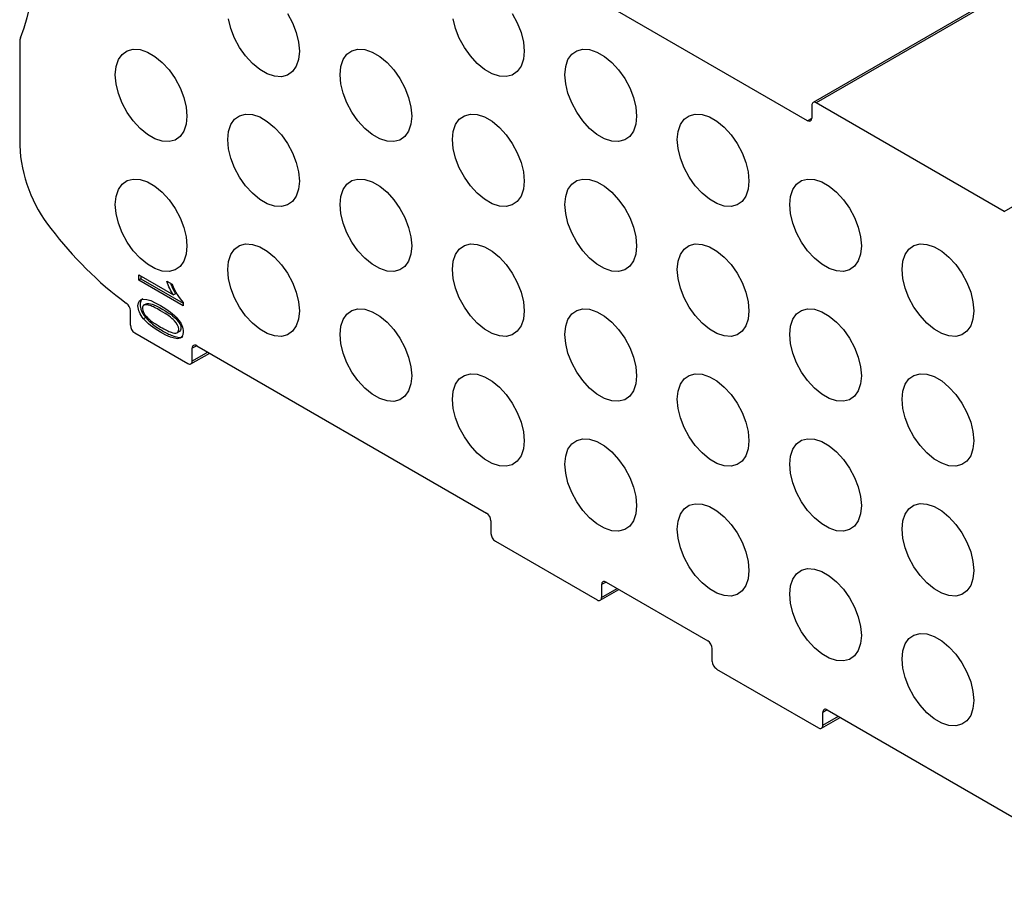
# Model space of a CAD drawing. Header units: millimetres. Extents: x 6 to 273, y 6 to 210.
# Tile 3 of 5: x 197 to 229, y 144 to 172. Entities that reach past the tile are written whole.
import ezdxf

# ---------------------------------------------------------------- set-up
doc = ezdxf.new("R2010")
doc.units = ezdxf.units.MM

msp = doc.modelspace()

# ---------------------------------------------------------------- linework, layer by layer
for p, q in [((233.09, 175.069), (222.483, 168.946)), ((233.19, 175.059), (222.583, 168.936)), ((222.301, 168.364), (212.684, 173.916)), ((228.594, 165.466), (239.2, 171.589)), ((197.128, 170.871), (197.128, 167.571)), ((222.442, 168.854), (222.442, 168.446)), ((228.594, 165.466), (222.583, 168.936)), ((222.301, 168.364), (222.442, 168.448)), ((200.932, 163.435), (202.038, 162.796)), ((200.932, 163.274), (200.932, 163.435)), ((201.002, 163.315), (200.932, 163.274)), ((201.002, 163.394), (201.002, 163.315)), ((201.002, 163.315), (202.353, 162.535)), ((202.353, 162.454), (200.932, 163.274)), ((201.829, 163.238), (201.997, 163.142)), ((202.109, 162.837), (202.038, 162.796)), ((201.177, 162.517), (201.088, 162.466)), ((201.111, 162.478), (201.182, 162.518)), ((202.353, 162.558), (202.353, 162.454)), ((200.663, 162.296), (200.663, 161.83)), ((201.156, 162.072), (201.086, 162.032)), ((200.804, 161.585), (202.502, 160.605)), ((202.154, 161.59), (202.242, 161.641)), ((202.786, 161.176), (202.643, 161.095)), ((202.784, 161.177), (212.047, 155.83)), ((202.601, 160.595), (203.204, 160.935)), ((202.643, 160.687), (202.643, 161.095)), ((203.142, 160.97), (202.643, 160.687)), ((212.189, 155.585), (212.189, 155.176)), ((212.33, 154.931), (215.583, 153.054)), ((215.867, 153.625), (215.724, 153.544)), ((215.866, 153.625), (219.119, 151.748)), ((215.683, 153.044), (216.278, 153.387)), ((215.724, 153.544), (215.724, 153.135)), ((215.724, 153.135), (216.219, 153.421)), ((219.26, 151.094), (219.26, 151.503)), ((219.401, 150.849), (222.654, 148.972)), ((222.938, 149.543), (222.795, 149.462)), ((222.937, 149.543), (232.2, 144.196)), ((222.754, 148.962), (223.349, 149.305)), ((222.795, 149.053), (222.795, 149.462)), ((222.795, 149.053), (223.291, 149.339))]:
    msp.add_line(p, q)
at = {"flags": 128}
for points in [[(206.065, 170.584), (206.04, 170.323), (205.966, 170.103), (205.846, 169.933), (205.686, 169.82), (205.493, 169.769), (205.274, 169.783), (205.04, 169.861), (204.8, 169.999), (204.566, 170.192), (204.347, 170.43), (204.153, 170.705), (203.993, 171.003), (203.873, 171.311), (203.799, 171.617)], [(205.686, 171.786), (205.846, 171.488), (205.966, 171.179), (206.04, 170.873), (206.065, 170.584)], [(213.249, 170.585), (213.224, 170.324), (213.15, 170.104), (213.031, 169.934), (212.87, 169.821), (212.677, 169.77), (212.458, 169.784), (212.224, 169.861), (211.984, 170), (211.75, 170.192), (211.531, 170.431), (211.338, 170.705), (211.177, 171.003), (211.058, 171.312), (210.984, 171.618)], [(212.87, 171.786), (213.031, 171.488), (213.15, 171.18), (213.224, 170.874), (213.249, 170.585)], [(202.473, 168.51), (202.448, 168.249), (202.374, 168.029), (202.254, 167.858), (202.094, 167.746), (201.9, 167.695), (201.682, 167.709), (201.447, 167.786), (201.208, 167.925), (200.974, 168.117), (200.755, 168.356), (200.561, 168.63), (200.401, 168.928), (200.281, 169.237), (200.207, 169.543), (200.182, 169.832), (200.207, 170.093), (200.281, 170.313), (200.401, 170.483), (200.561, 170.596), (200.755, 170.647), (200.974, 170.633), (201.208, 170.555), (201.447, 170.417), (201.682, 170.224), (201.9, 169.986), (202.094, 169.711), (202.254, 169.413), (202.374, 169.105), (202.448, 168.799), (202.473, 168.51)], [(209.657, 168.51), (209.632, 168.25), (209.558, 168.03), (209.439, 167.859), (209.278, 167.746), (209.085, 167.695), (208.866, 167.709), (208.632, 167.787), (208.392, 167.925), (208.158, 168.118), (207.939, 168.357), (207.746, 168.631), (207.585, 168.929), (207.466, 169.238), (207.392, 169.543), (207.367, 169.833), (207.392, 170.093), (207.466, 170.314), (207.585, 170.484), (207.746, 170.597), (207.939, 170.648), (208.158, 170.634), (208.392, 170.556), (208.632, 170.418), (208.866, 170.225), (209.085, 169.986), (209.278, 169.712), (209.439, 169.414), (209.558, 169.105), (209.632, 168.8), (209.657, 168.51)], [(216.842, 168.511), (216.816, 168.25), (216.743, 168.03), (216.623, 167.86), (216.463, 167.747), (216.269, 167.696), (216.05, 167.71), (215.816, 167.788), (215.576, 167.926), (215.342, 168.119), (215.123, 168.357), (214.93, 168.632), (214.77, 168.93), (214.65, 169.238), (214.576, 169.544), (214.551, 169.833), (214.576, 170.094), (214.65, 170.314), (214.77, 170.485), (214.93, 170.598), (215.123, 170.648), (215.342, 170.634), (215.576, 170.557), (215.816, 170.418), (216.05, 170.226), (216.269, 169.987), (216.463, 169.713), (216.623, 169.415), (216.743, 169.106), (216.816, 168.8), (216.842, 168.511)], [(206.065, 166.436), (206.04, 166.175), (205.966, 165.955), (205.846, 165.785), (205.686, 165.672), (205.493, 165.621), (205.274, 165.635), (205.04, 165.713), (204.8, 165.851), (204.566, 166.044), (204.347, 166.282), (204.153, 166.557), (203.993, 166.855), (203.873, 167.163), (203.799, 167.469), (203.774, 167.758), (203.799, 168.019), (203.873, 168.239), (203.993, 168.41), (204.153, 168.523), (204.347, 168.573), (204.566, 168.559), (204.8, 168.482), (205.04, 168.343), (205.274, 168.151), (205.493, 167.912), (205.686, 167.638), (205.846, 167.34), (205.966, 167.031), (206.04, 166.725), (206.065, 166.436)], [(213.249, 166.437), (213.224, 166.176), (213.15, 165.956), (213.031, 165.785), (212.87, 165.673), (212.677, 165.622), (212.458, 165.636), (212.224, 165.713), (211.984, 165.852), (211.75, 166.044), (211.531, 166.283), (211.338, 166.557), (211.177, 166.855), (211.058, 167.164), (210.984, 167.47), (210.959, 167.759), (210.984, 168.02), (211.058, 168.24), (211.177, 168.41), (211.338, 168.523), (211.531, 168.574), (211.75, 168.56), (211.984, 168.482), (212.224, 168.344), (212.458, 168.151), (212.677, 167.913), (212.87, 167.638), (213.031, 167.34), (213.15, 167.032), (213.224, 166.726), (213.249, 166.437)], [(220.434, 166.437), (220.409, 166.177), (220.335, 165.957), (220.215, 165.786), (220.055, 165.673), (219.861, 165.622), (219.642, 165.636), (219.408, 165.714), (219.169, 165.852), (218.934, 166.045), (218.716, 166.284), (218.522, 166.558), (218.362, 166.856), (218.242, 167.165), (218.168, 167.47), (218.143, 167.76), (218.168, 168.02), (218.242, 168.241), (218.362, 168.411), (218.522, 168.524), (218.716, 168.575), (218.934, 168.561), (219.169, 168.483), (219.408, 168.345), (219.642, 168.152), (219.861, 167.913), (220.055, 167.639), (220.215, 167.341), (220.335, 167.032), (220.409, 166.727), (220.434, 166.437)], [(202.473, 164.362), (202.448, 164.101), (202.374, 163.881), (202.254, 163.71), (202.094, 163.597), (201.9, 163.547), (201.682, 163.561), (201.447, 163.638), (201.208, 163.777), (200.974, 163.969), (200.755, 164.208), (200.561, 164.482), (200.401, 164.78), (200.281, 165.089), (200.207, 165.395), (200.182, 165.684), (200.207, 165.945), (200.281, 166.165), (200.401, 166.335), (200.561, 166.448), (200.755, 166.499), (200.974, 166.485), (201.208, 166.407), (201.447, 166.269), (201.682, 166.076), (201.9, 165.838), (202.094, 165.563), (202.254, 165.265), (202.374, 164.957), (202.448, 164.651), (202.473, 164.362)], [(209.657, 164.362), (209.632, 164.102), (209.558, 163.881), (209.439, 163.711), (209.278, 163.598), (209.085, 163.547), (208.866, 163.561), (208.632, 163.639), (208.392, 163.777), (208.158, 163.97), (207.939, 164.209), (207.746, 164.483), (207.585, 164.781), (207.466, 165.09), (207.392, 165.395), (207.367, 165.685), (207.392, 165.945), (207.466, 166.166), (207.585, 166.336), (207.746, 166.449), (207.939, 166.5), (208.158, 166.486), (208.392, 166.408), (208.632, 166.27), (208.866, 166.077), (209.085, 165.838), (209.278, 165.564), (209.439, 165.266), (209.558, 164.957), (209.632, 164.652), (209.657, 164.362)], [(216.842, 164.363), (216.816, 164.102), (216.743, 163.882), (216.623, 163.712), (216.463, 163.599), (216.269, 163.548), (216.05, 163.562), (215.816, 163.64), (215.576, 163.778), (215.342, 163.971), (215.123, 164.209), (214.93, 164.484), (214.77, 164.782), (214.65, 165.09), (214.576, 165.396), (214.551, 165.685), (214.576, 165.946), (214.65, 166.166), (214.77, 166.337), (214.93, 166.45), (215.123, 166.5), (215.342, 166.486), (215.576, 166.409), (215.816, 166.27), (216.05, 166.078), (216.269, 165.839), (216.463, 165.565), (216.623, 165.267), (216.743, 164.958), (216.816, 164.652), (216.842, 164.363)], [(224.026, 164.364), (224.001, 164.103), (223.927, 163.883), (223.807, 163.712), (223.647, 163.6), (223.453, 163.549), (223.234, 163.563), (223, 163.64), (222.761, 163.779), (222.526, 163.971), (222.308, 164.21), (222.114, 164.484), (221.954, 164.782), (221.834, 165.091), (221.76, 165.397), (221.735, 165.686), (221.76, 165.947), (221.834, 166.167), (221.954, 166.337), (222.114, 166.45), (222.308, 166.501), (222.526, 166.487), (222.761, 166.409), (223, 166.271), (223.234, 166.078), (223.453, 165.84), (223.647, 165.565), (223.807, 165.267), (223.927, 164.959), (224.001, 164.653), (224.026, 164.364)], [(206.065, 162.288), (206.04, 162.027), (205.966, 161.807), (205.846, 161.637), (205.686, 161.524), (205.493, 161.473), (205.274, 161.487), (205.04, 161.565), (204.8, 161.703), (204.566, 161.896), (204.347, 162.134), (204.153, 162.409), (203.993, 162.707), (203.873, 163.015), (203.799, 163.321), (203.774, 163.61), (203.799, 163.871), (203.873, 164.091), (203.993, 164.262), (204.153, 164.375), (204.347, 164.425), (204.566, 164.411), (204.8, 164.334), (205.04, 164.195), (205.274, 164.003), (205.493, 163.764), (205.686, 163.49), (205.846, 163.192), (205.966, 162.883), (206.04, 162.577), (206.065, 162.288)], [(213.249, 162.289), (213.224, 162.028), (213.15, 161.808), (213.031, 161.637), (212.87, 161.524), (212.677, 161.474), (212.458, 161.488), (212.224, 161.565), (211.984, 161.704), (211.75, 161.896), (211.531, 162.135), (211.338, 162.409), (211.177, 162.707), (211.058, 163.016), (210.984, 163.322), (210.959, 163.611), (210.984, 163.872), (211.058, 164.092), (211.177, 164.262), (211.338, 164.375), (211.531, 164.426), (211.75, 164.412), (211.984, 164.334), (212.224, 164.196), (212.458, 164.003), (212.677, 163.765), (212.87, 163.49), (213.031, 163.192), (213.15, 162.884), (213.224, 162.578), (213.249, 162.289)], [(220.434, 162.289), (220.409, 162.029), (220.335, 161.808), (220.215, 161.638), (220.055, 161.525), (219.861, 161.474), (219.642, 161.488), (219.408, 161.566), (219.169, 161.704), (218.934, 161.897), (218.716, 162.136), (218.522, 162.41), (218.362, 162.708), (218.242, 163.017), (218.168, 163.322), (218.143, 163.612), (218.168, 163.872), (218.242, 164.093), (218.362, 164.263), (218.522, 164.376), (218.716, 164.427), (218.934, 164.413), (219.169, 164.335), (219.408, 164.197), (219.642, 164.004), (219.861, 163.765), (220.055, 163.491), (220.215, 163.193), (220.335, 162.884), (220.409, 162.579), (220.434, 162.289)], [(227.618, 162.29), (227.593, 162.029), (227.519, 161.809), (227.399, 161.639), (227.239, 161.526), (227.045, 161.475), (226.826, 161.489), (226.592, 161.567), (226.353, 161.705), (226.119, 161.898), (225.9, 162.136), (225.706, 162.411), (225.546, 162.709), (225.426, 163.017), (225.352, 163.323), (225.327, 163.612), (225.352, 163.873), (225.426, 164.093), (225.546, 164.264), (225.706, 164.377), (225.9, 164.427), (226.119, 164.413), (226.353, 164.336), (226.592, 164.197), (226.826, 164.005), (227.045, 163.766), (227.239, 163.492), (227.399, 163.194), (227.519, 162.885), (227.593, 162.579), (227.618, 162.29)], [(209.657, 160.214), (209.632, 159.954), (209.558, 159.733), (209.439, 159.563), (209.278, 159.45), (209.085, 159.399), (208.866, 159.413), (208.632, 159.491), (208.392, 159.629), (208.158, 159.822), (207.939, 160.061), (207.746, 160.335), (207.585, 160.633), (207.466, 160.942), (207.392, 161.247), (207.367, 161.537), (207.392, 161.797), (207.466, 162.017), (207.585, 162.188), (207.746, 162.301), (207.939, 162.352), (208.158, 162.338), (208.392, 162.26), (208.632, 162.122), (208.866, 161.929), (209.085, 161.69), (209.278, 161.416), (209.439, 161.118), (209.558, 160.809), (209.632, 160.504), (209.657, 160.214)], [(216.842, 160.215), (216.816, 159.954), (216.743, 159.734), (216.623, 159.564), (216.463, 159.451), (216.269, 159.4), (216.05, 159.414), (215.816, 159.492), (215.576, 159.63), (215.342, 159.823), (215.123, 160.061), (214.93, 160.336), (214.77, 160.634), (214.65, 160.942), (214.576, 161.248), (214.551, 161.537), (214.576, 161.798), (214.65, 162.018), (214.77, 162.189), (214.93, 162.302), (215.123, 162.352), (215.342, 162.338), (215.576, 162.261), (215.816, 162.122), (216.05, 161.93), (216.269, 161.691), (216.463, 161.417), (216.623, 161.119), (216.743, 160.81), (216.816, 160.504), (216.842, 160.215)], [(224.026, 160.216), (224.001, 159.955), (223.927, 159.735), (223.807, 159.564), (223.647, 159.451), (223.453, 159.401), (223.234, 159.415), (223, 159.492), (222.761, 159.631), (222.526, 159.823), (222.308, 160.062), (222.114, 160.336), (221.954, 160.634), (221.834, 160.943), (221.76, 161.249), (221.735, 161.538), (221.76, 161.799), (221.834, 162.019), (221.954, 162.189), (222.114, 162.302), (222.308, 162.353), (222.526, 162.339), (222.761, 162.261), (223, 162.123), (223.234, 161.93), (223.453, 161.692), (223.647, 161.417), (223.807, 161.119), (223.927, 160.811), (224.001, 160.505), (224.026, 160.216)], [(213.249, 158.141), (213.224, 157.88), (213.15, 157.66), (213.031, 157.489), (212.87, 157.376), (212.677, 157.326), (212.458, 157.34), (212.224, 157.417), (211.984, 157.556), (211.75, 157.748), (211.531, 157.987), (211.338, 158.261), (211.177, 158.559), (211.058, 158.868), (210.984, 159.174), (210.959, 159.463), (210.984, 159.724), (211.058, 159.944), (211.177, 160.114), (211.338, 160.227), (211.531, 160.278), (211.75, 160.264), (211.984, 160.186), (212.224, 160.048), (212.458, 159.855), (212.677, 159.617), (212.87, 159.342), (213.031, 159.044), (213.15, 158.736), (213.224, 158.43), (213.249, 158.141)], [(220.434, 158.141), (220.409, 157.881), (220.335, 157.66), (220.215, 157.49), (220.055, 157.377), (219.861, 157.326), (219.642, 157.34), (219.408, 157.418), (219.169, 157.556), (218.934, 157.749), (218.716, 157.988), (218.522, 158.262), (218.362, 158.56), (218.242, 158.869), (218.168, 159.174), (218.143, 159.464), (218.168, 159.724), (218.242, 159.944), (218.362, 160.115), (218.522, 160.228), (218.716, 160.279), (218.934, 160.265), (219.169, 160.187), (219.408, 160.049), (219.642, 159.856), (219.861, 159.617), (220.055, 159.343), (220.215, 159.045), (220.335, 158.736), (220.409, 158.431), (220.434, 158.141)], [(227.618, 158.142), (227.593, 157.881), (227.519, 157.661), (227.399, 157.491), (227.239, 157.378), (227.045, 157.327), (226.826, 157.341), (226.592, 157.419), (226.353, 157.557), (226.119, 157.75), (225.9, 157.988), (225.706, 158.263), (225.546, 158.561), (225.426, 158.869), (225.352, 159.175), (225.327, 159.464), (225.352, 159.725), (225.426, 159.945), (225.546, 160.116), (225.706, 160.229), (225.9, 160.279), (226.119, 160.265), (226.353, 160.188), (226.592, 160.049), (226.826, 159.857), (227.045, 159.618), (227.239, 159.344), (227.399, 159.046), (227.519, 158.737), (227.593, 158.431), (227.618, 158.142)], [(216.842, 156.067), (216.816, 155.806), (216.743, 155.586), (216.623, 155.416), (216.463, 155.303), (216.269, 155.252), (216.05, 155.266), (215.816, 155.344), (215.576, 155.482), (215.342, 155.675), (215.123, 155.913), (214.93, 156.188), (214.77, 156.486), (214.65, 156.794), (214.576, 157.1), (214.551, 157.389), (214.576, 157.65), (214.65, 157.87), (214.77, 158.04), (214.93, 158.153), (215.123, 158.204), (215.342, 158.19), (215.576, 158.113), (215.816, 157.974), (216.05, 157.782), (216.269, 157.543), (216.463, 157.269), (216.623, 156.971), (216.743, 156.662), (216.816, 156.356), (216.842, 156.067)], [(224.026, 156.068), (224.001, 155.807), (223.927, 155.587), (223.807, 155.416), (223.647, 155.303), (223.453, 155.253), (223.234, 155.267), (223, 155.344), (222.761, 155.483), (222.526, 155.675), (222.308, 155.914), (222.114, 156.188), (221.954, 156.486), (221.834, 156.795), (221.76, 157.101), (221.735, 157.39), (221.76, 157.651), (221.834, 157.871), (221.954, 158.041), (222.114, 158.154), (222.308, 158.205), (222.526, 158.191), (222.761, 158.113), (223, 157.975), (223.234, 157.782), (223.453, 157.544), (223.647, 157.269), (223.807, 156.971), (223.927, 156.663), (224.001, 156.357), (224.026, 156.068)], [(220.434, 153.993), (220.409, 153.733), (220.335, 153.512), (220.215, 153.342), (220.055, 153.229), (219.861, 153.178), (219.642, 153.192), (219.408, 153.27), (219.169, 153.408), (218.934, 153.601), (218.716, 153.84), (218.522, 154.114), (218.362, 154.412), (218.242, 154.721), (218.168, 155.026), (218.143, 155.316), (218.168, 155.576), (218.242, 155.796), (218.362, 155.967), (218.522, 156.08), (218.716, 156.13), (218.934, 156.117), (219.169, 156.039), (219.408, 155.901), (219.642, 155.708), (219.861, 155.469), (220.055, 155.195), (220.215, 154.897), (220.335, 154.588), (220.409, 154.283), (220.434, 153.993)], [(227.618, 153.994), (227.593, 153.733), (227.519, 153.513), (227.399, 153.343), (227.239, 153.23), (227.045, 153.179), (226.826, 153.193), (226.592, 153.271), (226.353, 153.409), (226.119, 153.602), (225.9, 153.84), (225.706, 154.115), (225.546, 154.413), (225.426, 154.721), (225.352, 155.027), (225.327, 155.316), (225.352, 155.577), (225.426, 155.797), (225.546, 155.967), (225.706, 156.08), (225.9, 156.131), (226.119, 156.117), (226.353, 156.04), (226.592, 155.901), (226.826, 155.709), (227.045, 155.47), (227.239, 155.196), (227.399, 154.898), (227.519, 154.589), (227.593, 154.283), (227.618, 153.994)], [(224.026, 151.92), (224.001, 151.659), (223.927, 151.439), (223.807, 151.268), (223.647, 151.155), (223.453, 151.105), (223.234, 151.119), (223, 151.196), (222.761, 151.334), (222.526, 151.527), (222.308, 151.766), (222.114, 152.04), (221.954, 152.338), (221.834, 152.647), (221.76, 152.953), (221.735, 153.242), (221.76, 153.503), (221.834, 153.723), (221.954, 153.893), (222.114, 154.006), (222.308, 154.057), (222.526, 154.043), (222.761, 153.965), (223, 153.827), (223.234, 153.634), (223.453, 153.396), (223.647, 153.121), (223.807, 152.823), (223.927, 152.515), (224.001, 152.209), (224.026, 151.92)], [(227.618, 149.846), (227.593, 149.585), (227.519, 149.365), (227.399, 149.195), (227.239, 149.082), (227.045, 149.031), (226.826, 149.045), (226.592, 149.123), (226.353, 149.261), (226.119, 149.454), (225.9, 149.692), (225.706, 149.967), (225.546, 150.265), (225.426, 150.573), (225.352, 150.879), (225.327, 151.168), (225.352, 151.429), (225.426, 151.649), (225.546, 151.819), (225.706, 151.932), (225.9, 151.983), (226.119, 151.969), (226.353, 151.892), (226.592, 151.753), (226.826, 151.561), (227.045, 151.322), (227.239, 151.048), (227.399, 150.75), (227.519, 150.441), (227.593, 150.135), (227.618, 149.846)]]:
    msp.add_lwpolyline(points, dxfattribs=at)
for centre, radius, start, end in [((190.177, 173.653), 7.463, 339.2707, 20.7293), ((197.449, 170.879), 0.321, 155.5568, 181.4037), ((222.528, 168.868), 0.0873, 50.7967, 189.214), ((201.702, 167.777), 4.579, 182.5689, 218.679), ((207.686, 172.168), 11.999, 217.1924, 233.4476), ((200.352, 162.281), 0.312, 2.8608, 52.9109), ((200.97, 161.844), 0.307, 182.6055, 237.3945), ((202.729, 161.109), 0.0873, 50.7967, 189.214), ((202.557, 160.673), 0.0873, 230.7967, 9.214), ((212.496, 155.19), 0.307, 182.6055, 237.3945), ((215.638, 153.121), 0.0873, 230.7967, 9.214), ((219.567, 151.108), 0.307, 182.6055, 237.3945), ((222.709, 149.039), 0.0873, 230.7967, 9.214)]:
    msp.add_arc(centre, radius, start, end)
for centre, start_param, end_param in [((222.301, 168.528), 2.356314, 3.92711), ((212.047, 155.666), 3.92711, 5.497906), ((215.866, 153.462), 5.497906, 7.068703), ((219.119, 151.584), 3.92711, 5.497906), ((222.937, 149.38), 5.497906, 7.068703)]:
    msp.add_ellipse(centre, major_axis=(-0.1, 0.173), ratio=0.577382, start_param=start_param, end_param=end_param)
for points in [[(202.038, 162.796), (201.956, 162.924), (201.886, 163.071), (201.829, 163.238)], [(201.997, 163.142), (202.093, 162.901), (202.211, 162.707), (202.353, 162.558)]]:
    msp.add_open_spline(points, degree=3)
for points, knots in [([(201.944, 163.172), (201.963, 163.12), (202.007, 163.004), (202.073, 162.896), (202.109, 162.837)], [0, 0, 0, 0, 0.452993, 1, 1, 1, 1]), ([(201.086, 162.032), (200.967, 162.174), (200.908, 162.313), (200.908, 162.734), (201.148, 162.737), (201.873, 162.319), (202.054, 162.177), (202.174, 162.034)], [0, 0, 0, 0, 0.243469, 0.243469, 0.745809, 0.745809, 1, 1, 1, 1]), ([(201.065, 162.676), (201.043, 162.663), (200.992, 162.631), (200.974, 162.519), (200.983, 162.4), (201.017, 162.287), (201.076, 162.175), (201.129, 162.108), (201.156, 162.072)], [0, 0, 0, 0, 0.160308, 0.381111, 0.534613, 0.680075, 0.831042, 1, 1, 1, 1]), ([(201.111, 162.478), (201.07, 162.462), (201.05, 162.426), (201.05, 162.282), (201.096, 162.191), (201.276, 161.999), (201.424, 161.891), (201.772, 161.69), (201.884, 161.635), (202.048, 161.579), (202.109, 161.573), (202.15, 161.589)], [0, 0, 0, 0, 0.164685, 0.164685, 0.411713, 0.411713, 0.658185, 0.658185, 0.829455, 0.829455, 1, 1, 1, 1]), ([(202.15, 161.589), (202.19, 161.604), (202.21, 161.642), (202.21, 161.787), (202.164, 161.878), (201.98, 162.071), (201.833, 162.178), (201.488, 162.376), (201.377, 162.431), (201.212, 162.487), (201.151, 162.493), (201.111, 162.478)], [0, 0, 0, 0, 0.167287, 0.167287, 0.412516, 0.412516, 0.658842, 0.658842, 0.829781, 0.829781, 1, 1, 1, 1]), ([(201.182, 162.518), (201.222, 162.534), (201.283, 162.528), (201.447, 162.472), (201.559, 162.417), (201.903, 162.218), (202.051, 162.112), (202.235, 161.919), (202.281, 161.827), (202.281, 161.682), (202.261, 161.645), (202.22, 161.629)], [0, 0, 0, 0, 0.170219, 0.170219, 0.341158, 0.341158, 0.587484, 0.587484, 0.832713, 0.832713, 1, 1, 1, 1]), ([(201.156, 162.072), (201.229, 161.999), (201.399, 161.827), (201.69, 161.651), (201.963, 161.503), (202.172, 161.444), (202.292, 161.43), (202.33, 161.465), (202.337, 161.472)], [0, 0, 0, 0, 0.1879288, 0.4413404, 0.700263, 0.8511617, 0.971501, 1, 1, 1, 1]), ([(202.174, 162.034), (202.293, 161.892), (202.353, 161.753), (202.353, 161.332), (202.112, 161.329), (201.385, 161.749), (201.204, 161.89), (201.086, 162.032)], [0, 0, 0, 0, 0.242186, 0.242186, 0.745508, 0.745508, 1, 1, 1, 1])]:
    msp.add_open_spline(points, degree=3, knots=knots)

doc.saveas('drawing.dxf')
